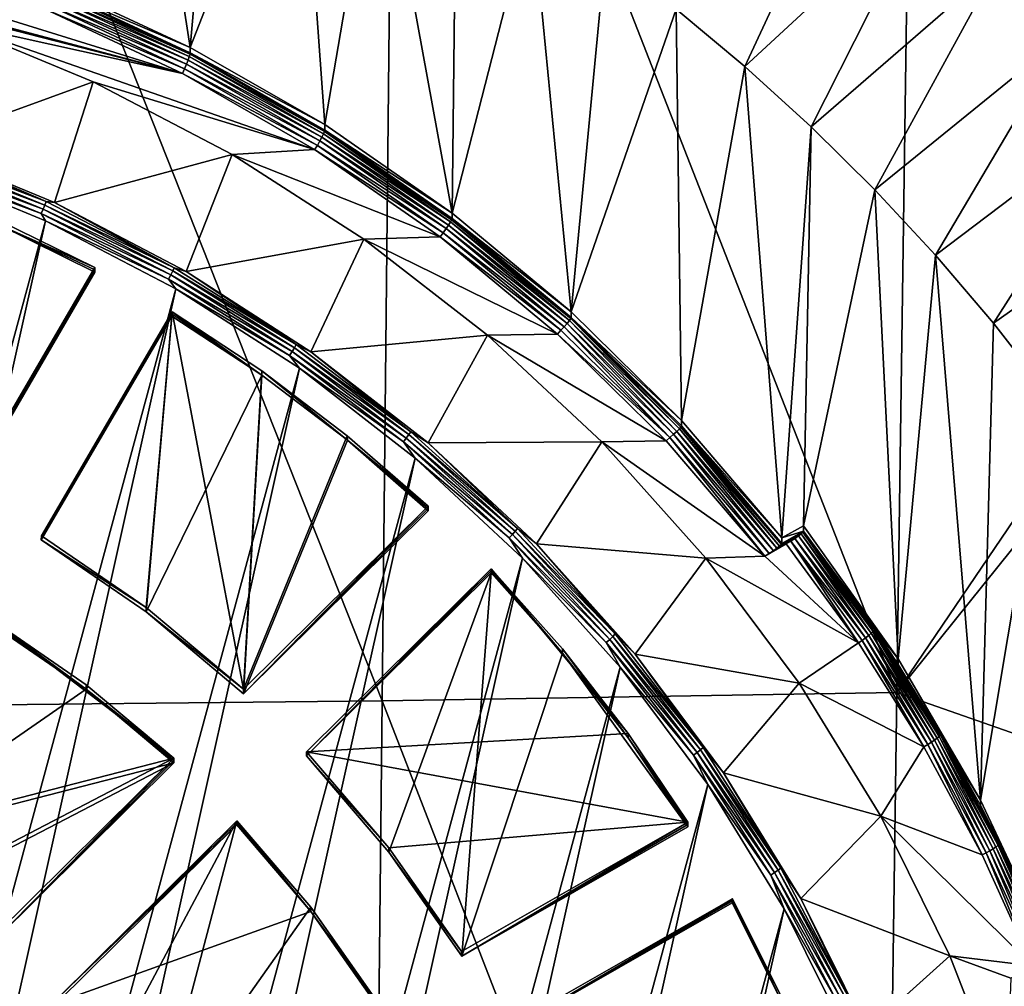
# Model space of a CAD drawing. Header units: metres. Extents: x -22 to 72, y -237 to 23.
# Tile 92 of 256: x 3.42 to 8.42, y -216.66 to -211.75. Entities that reach past the tile are written whole.
import ezdxf

# ---------------------------------------------------------------- set-up
doc = ezdxf.new("R2010")
doc.units = ezdxf.units.M
doc.layers.add('solid_509588_MEDIA_SW0001', color=7, linetype='CONTINUOUS')

msp = doc.modelspace()

# ---------------------------------------------------------------- linework, layer by layer
at = {"layer": 'solid_509588_MEDIA_SW0001'}
for points in [[(7.873083, -215.169647, 291.135925), (7.965763, -208.627457, 291.12674), (5.329314, -208.660217, 291.300934)], [(10.522875, -211.260559, 290.888855), (7.965763, -208.627457, 291.12674), (7.873083, -215.169647, 291.135925)], [(5.260541, -215.213409, 291.306427), (2.671906, -208.680222, 291.406006), (2.638489, -215.240234, 291.407562)], [(5.260541, -215.213409, 291.306427), (5.329314, -208.660217, 291.300934), (2.671906, -208.680222, 291.406006)], [(7.873083, -215.169647, 291.135925), (5.329314, -208.660217, 291.300934), (5.260541, -215.213409, 291.306427)], [(4.28694, -211.894318, 260.785614), (3.572993, -211.56102, 260.73877), (4.008361, -210.10556, 260.53421)], [(4.28694, -211.894318, 260.785614), (4.008361, -210.10556, 260.53421), (4.427948, -210.282852, 260.559143)], [(4.28694, -211.894318, 260.785614), (4.427948, -210.282852, 260.559143), (4.839731, -210.477707, 260.586517)], [(4.96956, -212.28685, 260.84079), (4.28694, -211.894318, 260.785614), (4.839731, -210.477707, 260.586517)], [(4.96956, -212.28685, 260.84079), (4.839731, -210.477707, 260.586517), (5.24261, -210.689606, 260.616302)], [(8.786856, -211.910324, 275.177917), (8.233669, -211.194321, 275.077271), (8.632844, -210.476318, 274.976379)], [(5.61582, -212.735764, 260.90387), (4.96956, -212.28685, 260.84079), (5.24261, -210.689606, 260.616302)], [(5.61582, -212.735764, 260.90387), (5.24261, -210.689606, 260.616302), (5.636406, -210.918427, 260.648468)], [(8.384571, -211.476944, 261.417847), (8.780881, -210.795578, 269.214722), (8.731169, -211.830185, 261.467468)], [(7.102216, -211.991989, 260.799347), (6.753303, -211.700684, 260.758392), (7.648148, -210.814743, 261.324768)], [(7.102216, -211.991989, 260.799347), (7.648148, -210.814743, 261.324768), (8.023272, -211.138184, 261.370239)], [(5.61582, -212.735764, 260.90387), (5.636406, -210.918427, 260.648468), (6.019721, -211.163422, 260.682892)], [(4.246985, -212.027145, 260.501343), (0.360214, -210.995819, 260.356384), (1.132052, -211.058578, 260.365204)], [(4.246985, -212.027145, 260.501343), (2.299508, -211.526611, 260.431), (0.360214, -210.995819, 260.356384)], [(3.546867, -211.699326, 260.455261), (4.246985, -212.027145, 260.501343), (1.132052, -211.058578, 260.365204)], [(7.438331, -212.297729, 260.842316), (7.102216, -211.991989, 260.799347), (8.023272, -211.138184, 261.370239)], [(7.438331, -212.297729, 260.842316), (8.023272, -211.138184, 261.370239), (8.384571, -211.476944, 261.417847)], [(6.22096, -213.237747, 260.974426), (5.61582, -212.735764, 260.90387), (6.019721, -211.163422, 260.682892)], [(6.22096, -213.237747, 260.974426), (6.019721, -211.163422, 260.682892), (6.392368, -211.424408, 260.719574)], [(8.233669, -211.368301, 273.839447), (8.233669, -211.194321, 275.077271), (8.786856, -211.910324, 275.177917)], [(10.51347, -211.884277, 290.889832), (10.522875, -211.260559, 290.888855), (7.873083, -215.169647, 291.135925)], [(8.233669, -211.368301, 273.839447), (8.786856, -211.910324, 275.177917), (8.786838, -212.084259, 273.940063)], [(8.233669, -211.368301, 273.839447), (8.786838, -212.084259, 273.940063), (9.024951, -211.564285, 273.866974)], [(6.22096, -213.237747, 260.974426), (6.392368, -211.424408, 260.719574), (6.753303, -211.700684, 260.758392)], [(7.761076, -212.61731, 260.887238), (7.438331, -212.297729, 260.842316), (8.384571, -211.476944, 261.417847)], [(7.761076, -212.61731, 260.887238), (8.384571, -211.476944, 261.417847), (8.731169, -211.830185, 261.467468)], [(4.246985, -212.027145, 260.501343), (3.059473, -211.764923, 260.464478), (2.299508, -211.526611, 260.431)], [(4.285683, -211.928909, 260.562378), (3.56949, -211.608765, 260.493011), (3.572103, -211.595749, 260.515564)], [(4.286991, -211.922165, 260.587555), (3.572103, -211.595749, 260.515564), (3.572993, -211.588867, 260.54071)], [(4.286991, -211.922165, 260.587555), (4.285683, -211.928909, 260.562378), (3.572103, -211.595749, 260.515564)], [(3.572993, -211.588867, 260.54071), (3.572993, -211.56102, 260.73877), (4.28694, -211.894318, 260.785614)], [(4.286991, -211.922165, 260.587555), (3.572993, -211.588867, 260.54071), (4.28694, -211.894318, 260.785614)], [(4.267766, -211.98024, 260.50824), (3.553604, -211.673965, 260.455109), (3.559913, -211.649261, 260.4617)], [(4.275732, -211.958969, 260.521301), (3.559913, -211.649261, 260.4617), (3.565332, -211.627014, 260.47464)], [(4.275732, -211.958969, 260.521301), (4.267766, -211.98024, 260.50824), (3.559913, -211.649261, 260.4617)], [(4.281843, -211.941452, 260.539764), (3.565332, -211.627014, 260.47464), (3.56949, -211.608765, 260.493011)], [(4.281843, -211.941452, 260.539764), (4.275732, -211.958969, 260.521301), (3.565332, -211.627014, 260.47464)], [(4.285683, -211.928909, 260.562378), (4.281843, -211.941452, 260.539764), (3.56949, -211.608765, 260.493011)], [(4.258492, -212.003815, 260.501465), (3.546867, -211.699326, 260.455261), (3.553604, -211.673965, 260.455109)], [(4.258492, -212.003815, 260.501465), (4.246985, -212.027145, 260.501343), (3.546867, -211.699326, 260.455261)], [(4.267766, -211.98024, 260.50824), (4.258492, -212.003815, 260.501465), (3.553604, -211.673965, 260.455109)], [(6.780526, -213.789093, 261.05191), (6.22096, -213.237747, 260.974426), (6.753303, -211.700684, 260.758392)], [(6.780526, -213.789093, 261.05191), (6.753303, -211.700684, 260.758392), (7.102216, -211.991989, 260.799347)], [(3.059473, -211.764923, 260.464478), (3.794835, -212.069748, 260.507324), (2.900346, -212.393799, 259.108063)], [(4.918344, -212.413727, 260.555664), (3.794835, -212.069748, 260.507324), (3.059473, -211.764923, 260.464478)], [(4.246985, -212.027145, 260.501343), (4.918344, -212.413727, 260.555664), (3.059473, -211.764923, 260.464478)], [(8.06971, -212.950073, 260.93399), (7.761076, -212.61731, 260.887238), (8.731169, -211.830185, 261.467468)], [(8.06971, -212.950073, 260.93399), (8.731169, -211.830185, 261.467468), (9.062537, -212.197327, 261.519073)], [(4.286991, -211.922165, 260.587555), (4.28694, -211.894318, 260.785614), (4.96956, -212.28685, 260.84079)], [(10.450228, -216.071869, 290.896393), (10.51347, -211.884277, 290.889832), (7.873083, -215.169647, 291.135925)], [(4.281843, -211.941452, 260.539764), (4.962892, -212.333176, 260.594818), (4.275732, -211.958969, 260.521301)], [(4.285683, -211.928909, 260.562378), (4.967896, -212.321228, 260.617523), (4.281843, -211.941452, 260.539764)], [(4.967896, -212.321228, 260.617523), (4.962892, -212.333176, 260.594818), (4.281843, -211.941452, 260.539764)], [(4.286991, -211.922165, 260.587555), (4.9696, -212.314713, 260.642731), (4.285683, -211.928909, 260.562378)], [(4.9696, -212.314713, 260.642731), (4.967896, -212.321228, 260.617523), (4.285683, -211.928909, 260.562378)], [(4.286991, -211.922165, 260.587555), (4.96956, -212.28685, 260.84079), (4.9696, -212.314713, 260.642731)], [(4.258492, -212.003815, 260.501465), (4.932468, -212.391876, 260.556), (4.246985, -212.027145, 260.501343)], [(4.267766, -211.98024, 260.50824), (4.944552, -212.369751, 260.562958), (4.258492, -212.003815, 260.501465)], [(4.944552, -212.369751, 260.562958), (4.932468, -212.391876, 260.556), (4.258492, -212.003815, 260.501465)], [(4.275732, -211.958969, 260.521301), (4.954929, -212.349731, 260.576202), (4.267766, -211.98024, 260.50824)], [(4.954929, -212.349731, 260.576202), (4.944552, -212.369751, 260.562958), (4.267766, -211.98024, 260.50824)], [(4.962892, -212.333176, 260.594818), (4.954929, -212.349731, 260.576202), (4.275732, -211.958969, 260.521301)], [(7.290402, -214.385742, 261.135773), (6.780526, -213.789093, 261.05191), (7.102216, -211.991989, 260.799347)], [(7.290402, -214.385742, 261.135773), (7.102216, -211.991989, 260.799347), (7.438331, -212.297729, 260.842316)], [(4.932468, -212.391876, 260.556), (4.918344, -212.413727, 260.555664), (4.246985, -212.027145, 260.501343)], [(3.794835, -212.069748, 260.507324), (3.59747, -212.682785, 259.148682), (2.900346, -212.393799, 259.108063)], [(3.794835, -212.069748, 260.507324), (4.499666, -212.438629, 260.559174), (3.59747, -212.682785, 259.148682)], [(4.918344, -212.413727, 260.555664), (4.499666, -212.438629, 260.559174), (3.794835, -212.069748, 260.507324)], [(8.363773, -213.295441, 260.982513), (8.06971, -212.950073, 260.93399), (9.062537, -212.197327, 261.519073)], [(8.363773, -213.295441, 260.982513), (9.062537, -212.197327, 261.519073), (9.378264, -212.577942, 261.572571)], [(4.9696, -212.314713, 260.642731), (4.96956, -212.28685, 260.84079), (5.61582, -212.735764, 260.90387)], [(7.39965, -214.323273, 261.126984), (7.290402, -214.385742, 261.135773), (7.438331, -212.297729, 260.842316)], [(7.39965, -214.323273, 261.126984), (7.438331, -212.297729, 260.842316), (7.761076, -212.61731, 260.887238)], [(4.954929, -212.349731, 260.576202), (5.597971, -212.796478, 260.639008), (4.944552, -212.369751, 260.562958)], [(4.962892, -212.333176, 260.594818), (5.60766, -212.781082, 260.657745), (4.954929, -212.349731, 260.576202)], [(5.60766, -212.781082, 260.657745), (5.597971, -212.796478, 260.639008), (4.954929, -212.349731, 260.576202)], [(4.967896, -212.321228, 260.617523), (5.61375, -212.769867, 260.680573), (4.962892, -212.333176, 260.594818)], [(5.61375, -212.769867, 260.680573), (5.60766, -212.781082, 260.657745), (4.962892, -212.333176, 260.594818)], [(4.9696, -212.314713, 260.642731), (5.615824, -212.763596, 260.705811), (4.967896, -212.321228, 260.617523)], [(5.615824, -212.763596, 260.705811), (5.61375, -212.769867, 260.680573), (4.967896, -212.321228, 260.617523)], [(4.9696, -212.314713, 260.642731), (5.61582, -212.735764, 260.90387), (5.615824, -212.763596, 260.705811)], [(2.876979, -212.39975, 259.085938), (3.554948, -212.677841, 259.125031), (2.871508, -212.417328, 259.068848)], [(2.900346, -212.393799, 259.108063), (3.554948, -212.677841, 259.125031), (2.876979, -212.39975, 259.085938)], [(2.900346, -212.393799, 259.108063), (3.59747, -212.682785, 259.148682), (3.554948, -212.677841, 259.125031)], [(4.932468, -212.391876, 260.556), (5.570642, -212.835342, 260.618317), (4.918344, -212.413727, 260.555664)], [(4.944552, -212.369751, 260.562958), (5.585345, -212.814987, 260.625549), (4.932468, -212.391876, 260.556)], [(5.585345, -212.814987, 260.625549), (5.570642, -212.835342, 260.618317), (4.932468, -212.391876, 260.556)], [(5.597971, -212.796478, 260.639008), (5.585345, -212.814987, 260.625549), (4.944552, -212.369751, 260.562958)], [(2.864558, -212.438293, 259.056885), (3.5396, -212.715179, 259.095795), (2.856568, -212.461319, 259.050781)], [(2.871508, -212.417328, 259.068848), (3.548188, -212.694885, 259.107849), (2.864558, -212.438293, 259.056885)], [(3.548188, -212.694885, 259.107849), (3.5396, -212.715179, 259.095795), (2.864558, -212.438293, 259.056885)], [(3.554948, -212.677841, 259.125031), (3.548188, -212.694885, 259.107849), (2.871508, -212.417328, 259.068848)], [(4.499666, -212.438629, 260.559174), (4.265628, -213.032471, 259.197815), (3.59747, -212.682785, 259.148682)], [(4.499666, -212.438629, 260.559174), (5.168283, -212.868607, 260.619598), (4.265628, -213.032471, 259.197815)], [(4.918344, -212.413727, 260.555664), (5.554942, -212.856079, 260.617828), (4.499666, -212.438629, 260.559174)], [(5.554942, -212.856079, 260.617828), (5.168283, -212.868607, 260.619598), (4.499666, -212.438629, 260.559174)], [(5.570642, -212.835342, 260.618317), (5.554942, -212.856079, 260.617828), (4.918344, -212.413727, 260.555664)], [(-0.68952, -228.451584, 261.294891), (2.863581, -212.490463, 259.051697), (3.552213, -212.775482, 259.091766)], [(2.856568, -212.461319, 259.050781), (3.529727, -212.737427, 259.089569), (2.863581, -212.490463, 259.051697)], [(3.5396, -212.715179, 259.095795), (3.529727, -212.737427, 259.089569), (2.856568, -212.461319, 259.050781)], [(3.529727, -212.737427, 259.089569), (3.552213, -212.775482, 259.091766), (2.863581, -212.490463, 259.051697)], [(8.643001, -213.653183, 261.032806), (8.363773, -213.295441, 260.982513), (9.378264, -212.577942, 261.572571)], [(7.880339, -215.000031, 261.222076), (7.39965, -214.323273, 261.126984), (7.761076, -212.61731, 260.887238)], [(7.880339, -215.000031, 261.222076), (7.761076, -212.61731, 260.887238), (8.06971, -212.950073, 260.93399)], [(3.548188, -212.694885, 259.107849), (4.197864, -213.0298, 259.154938), (3.5396, -212.715179, 259.095795)], [(3.554948, -212.677841, 259.125031), (4.205861, -213.013382, 259.17218), (3.548188, -212.694885, 259.107849)], [(4.205861, -213.013382, 259.17218), (4.197864, -213.0298, 259.154938), (3.548188, -212.694885, 259.107849)], [(3.59747, -212.682785, 259.148682), (4.205861, -213.013382, 259.17218), (3.554948, -212.677841, 259.125031)], [(3.59747, -212.682785, 259.148682), (4.265628, -213.032471, 259.197815), (4.205861, -213.013382, 259.17218)], [(3.5396, -212.715179, 259.095795), (4.187704, -213.049286, 259.142731), (3.529727, -212.737427, 259.089569)], [(3.529727, -212.737427, 259.089569), (4.176023, -213.070602, 259.136414), (3.552213, -212.775482, 259.091766)], [(4.187704, -213.049286, 259.142731), (4.176023, -213.070602, 259.136414), (3.529727, -212.737427, 259.089569)], [(4.197864, -213.0298, 259.154938), (4.187704, -213.049286, 259.142731), (3.5396, -212.715179, 259.095795)], [(5.615824, -212.763596, 260.705811), (5.61582, -212.735764, 260.90387), (6.22096, -213.237747, 260.974426)], [(-0.68952, -228.451584, 261.294891), (3.552213, -212.775482, 259.091766), (0.057793, -228.479706, 261.298859)], [(0.057793, -228.479706, 261.298859), (3.552213, -212.775482, 259.091766), (4.213609, -213.121155, 259.14035)], [(3.312224, -212.771973, 260.908966), (3.801812, -213.012817, 260.94281), (3.138992, -214.149673, 261.10257)], [(3.312659, -212.794357, 260.751099), (3.140592, -214.172714, 260.944824), (3.803406, -213.035858, 260.785034)], [(3.312659, -212.794357, 260.751099), (3.801812, -213.012817, 260.94281), (3.312224, -212.771973, 260.908966)], [(3.312659, -212.794357, 260.751099), (3.803406, -213.035858, 260.785034), (3.802609, -213.024338, 260.863922)], [(3.312659, -212.794357, 260.751099), (3.802609, -213.024338, 260.863922), (3.801812, -213.012817, 260.94281)], [(4.176023, -213.070602, 259.136414), (4.213609, -213.121155, 259.14035), (3.552213, -212.775482, 259.091766)], [(5.597971, -212.796478, 260.639008), (6.200166, -213.295944, 260.709198), (5.585345, -212.814987, 260.625549)], [(5.60766, -212.781082, 260.657745), (6.211434, -213.281906, 260.728149), (5.597971, -212.796478, 260.639008)], [(6.211434, -213.281906, 260.728149), (6.200166, -213.295944, 260.709198), (5.597971, -212.796478, 260.639008)], [(5.61375, -212.769867, 260.680573), (6.218517, -213.27153, 260.751068), (5.60766, -212.781082, 260.657745)], [(6.218517, -213.27153, 260.751068), (6.211434, -213.281906, 260.728149), (5.60766, -212.781082, 260.657745)], [(5.615824, -212.763596, 260.705811), (6.220931, -213.265549, 260.776367), (5.61375, -212.769867, 260.680573)], [(6.220931, -213.265549, 260.776367), (6.218517, -213.27153, 260.751068), (5.61375, -212.769867, 260.680573)], [(5.615824, -212.763596, 260.705811), (6.22096, -213.237747, 260.974426), (6.220931, -213.265549, 260.776367)], [(5.554942, -212.856079, 260.617828), (6.15119, -213.35051, 260.687317), (5.168283, -212.868607, 260.619598)], [(5.570642, -212.835342, 260.618317), (6.168381, -213.330994, 260.687988), (5.554942, -212.856079, 260.617828)], [(6.168381, -213.330994, 260.687988), (6.15119, -213.35051, 260.687317), (5.554942, -212.856079, 260.617828)], [(5.585345, -212.814987, 260.625549), (6.185481, -213.312683, 260.695496), (5.570642, -212.835342, 260.618317)], [(6.185481, -213.312683, 260.695496), (6.168381, -213.330994, 260.687988), (5.570642, -212.835342, 260.618317)], [(6.200166, -213.295944, 260.709198), (6.185481, -213.312683, 260.695496), (5.585345, -212.814987, 260.625549)], [(5.168283, -212.868607, 260.619598), (4.899443, -213.440079, 259.255096), (4.265628, -213.032471, 259.197815)], [(5.168283, -212.868607, 260.619598), (5.795294, -213.356201, 260.68811), (4.899443, -213.440079, 259.255096)], [(6.15119, -213.35051, 260.687317), (5.795294, -213.356201, 260.68811), (5.168283, -212.868607, 260.619598)], [(8.298153, -215.71666, 261.322815), (7.880339, -215.000031, 261.222076), (8.06971, -212.950073, 260.93399)], [(8.298153, -215.71666, 261.322815), (8.06971, -212.950073, 260.93399), (8.363773, -213.295441, 260.982513)], [(3.801812, -213.012817, 260.94281), (3.140592, -214.172714, 260.944824), (3.138992, -214.149673, 261.10257)], [(3.801812, -213.012817, 260.94281), (3.802609, -213.024338, 260.863922), (3.140592, -214.172714, 260.944824)], [(3.802609, -213.024338, 260.863922), (3.803406, -213.035858, 260.785034), (3.140592, -214.172714, 260.944824)], [(4.187704, -213.049286, 259.142731), (4.803936, -213.438034, 259.197388), (4.176023, -213.070602, 259.136414)], [(4.197864, -213.0298, 259.154938), (4.815591, -213.419495, 259.209686), (4.187704, -213.049286, 259.142731)], [(4.815591, -213.419495, 259.209686), (4.803936, -213.438034, 259.197388), (4.187704, -213.049286, 259.142731)], [(4.205861, -213.013382, 259.17218), (4.824766, -213.403824, 259.227051), (4.197864, -213.0298, 259.154938)], [(4.824766, -213.403824, 259.227051), (4.815591, -213.419495, 259.209686), (4.197864, -213.0298, 259.154938)], [(4.265628, -213.032471, 259.197815), (4.824766, -213.403824, 259.227051), (4.205861, -213.013382, 259.17218)], [(4.265628, -213.032471, 259.197815), (4.899443, -213.440079, 259.255096), (4.824766, -213.403824, 259.227051)], [(4.176023, -213.070602, 259.136414), (4.790537, -213.458282, 259.190887), (4.213609, -213.121155, 259.14035)], [(4.803936, -213.438034, 259.197388), (4.790537, -213.458282, 259.190887), (4.176023, -213.070602, 259.136414)], [(0.057793, -228.479706, 261.298859), (4.213609, -213.121155, 259.14035), (0.804435, -228.441345, 261.293457)], [(0.804435, -228.441345, 261.293457), (4.213609, -213.121155, 259.14035), (4.840845, -213.524063, 259.19696)], [(4.790537, -213.458282, 259.190887), (4.840845, -213.524063, 259.19696), (4.213609, -213.121155, 259.14035)], [(4.194196, -213.248215, 260.895386), (4.194967, -213.237595, 260.974396), (3.530609, -214.395691, 260.976166)], [(3.532148, -214.374451, 261.134186), (3.530609, -214.395691, 260.976166), (4.194967, -213.237595, 260.974396)], [(3.530609, -214.395691, 260.976166), (4.193424, -213.258835, 260.816376), (4.194196, -213.248215, 260.895386)], [(4.063481, -214.73912, 261.185425), (3.532148, -214.374451, 261.134186), (4.194967, -213.237595, 260.974396)], [(4.063481, -214.73912, 261.185425), (4.194967, -213.237595, 260.974396), (4.556703, -215.152969, 261.243591)], [(4.649836, -213.558838, 260.858551), (4.194196, -213.248215, 260.895386), (4.193424, -213.258835, 260.816376)], [(4.649836, -213.558838, 260.858551), (4.194967, -213.237595, 260.974396), (4.194196, -213.248215, 260.895386)], [(4.650331, -213.537003, 261.016479), (4.556703, -215.152969, 261.243591), (4.194967, -213.237595, 260.974396)], [(4.649836, -213.558838, 260.858551), (4.650331, -213.537003, 261.016479), (4.194967, -213.237595, 260.974396)], [(6.220931, -213.265549, 260.776367), (6.22096, -213.237747, 260.974426), (6.780526, -213.789093, 261.05191)], [(4.063481, -214.761307, 261.027527), (4.193424, -213.258835, 260.816376), (3.530609, -214.395691, 260.976166)], [(4.649836, -213.558838, 260.858551), (4.193424, -213.258835, 260.816376), (4.063481, -214.761307, 261.027527)], [(6.200166, -213.295944, 260.709198), (6.740591, -213.859238, 260.772308), (6.185481, -213.312683, 260.695496)], [(6.211434, -213.281906, 260.728149), (6.757119, -213.844467, 260.786285), (6.200166, -213.295944, 260.709198)], [(6.200166, -213.295944, 260.709198), (6.757119, -213.844467, 260.786285), (6.740591, -213.859238, 260.772308)], [(6.218517, -213.27153, 260.751068), (6.769801, -213.831955, 260.80545), (6.211434, -213.281906, 260.728149)], [(6.211434, -213.281906, 260.728149), (6.769801, -213.831955, 260.80545), (6.757119, -213.844467, 260.786285)], [(6.220931, -213.265549, 260.776367), (6.777773, -213.82254, 260.828491), (6.218517, -213.27153, 260.751068)], [(6.218517, -213.27153, 260.751068), (6.777773, -213.82254, 260.828491), (6.769801, -213.831955, 260.80545)], [(6.220931, -213.265549, 260.776367), (6.780526, -213.789093, 261.05191), (6.780489, -213.816879, 260.853851)], [(6.220931, -213.265549, 260.776367), (6.780489, -213.816879, 260.853851), (6.777773, -213.82254, 260.828491)], [(8.298153, -215.71666, 261.322815), (8.363773, -213.295441, 260.982513), (8.643001, -213.653183, 261.032806)], [(5.795294, -213.356201, 260.68811), (5.493809, -213.902298, 259.320068), (4.899443, -213.440079, 259.255096)], [(5.795294, -213.356201, 260.68811), (6.375647, -213.897507, 260.764191), (5.493809, -213.902298, 259.320068)], [(6.15119, -213.35051, 260.687317), (6.702024, -213.892624, 260.763519), (5.795294, -213.356201, 260.68811)], [(6.702024, -213.892624, 260.763519), (6.375647, -213.897507, 260.764191), (5.795294, -213.356201, 260.68811)], [(6.168381, -213.330994, 260.687988), (6.721346, -213.875244, 260.764465), (6.15119, -213.35051, 260.687317)], [(6.721346, -213.875244, 260.764465), (6.702024, -213.892624, 260.763519), (6.15119, -213.35051, 260.687317)], [(6.185481, -213.312683, 260.695496), (6.721346, -213.875244, 260.764465), (6.168381, -213.330994, 260.687988)], [(6.185481, -213.312683, 260.695496), (6.740591, -213.859238, 260.772308), (6.721346, -213.875244, 260.764465)], [(4.824766, -213.403824, 259.227051), (5.406951, -213.846207, 259.289246), (4.815591, -213.419495, 259.209686)], [(4.899443, -213.440079, 259.255096), (5.406951, -213.846207, 259.289246), (4.824766, -213.403824, 259.227051)], [(4.803936, -213.438034, 259.197388), (5.383608, -213.87851, 259.259277), (4.790537, -213.458282, 259.190887)], [(4.815591, -213.419495, 259.209686), (5.39667, -213.861038, 259.271759), (4.803936, -213.438034, 259.197388)], [(5.39667, -213.861038, 259.271759), (5.383608, -213.87851, 259.259277), (4.803936, -213.438034, 259.197388)], [(5.406951, -213.846207, 259.289246), (5.39667, -213.861038, 259.271759), (4.815591, -213.419495, 259.209686)], [(4.899443, -213.440079, 259.255096), (5.493809, -213.902298, 259.320068), (5.406951, -213.846207, 259.289246)], [(4.790537, -213.458282, 259.190887), (5.368592, -213.897522, 259.252625), (4.840845, -213.524063, 259.19696)], [(5.383608, -213.87851, 259.259277), (5.368592, -213.897522, 259.252625), (4.790537, -213.458282, 259.190887)], [(0.804435, -228.441345, 261.293457), (4.840845, -213.524063, 259.19696), (1.544162, -228.336884, 261.278778)], [(1.544162, -228.336884, 261.278778), (4.840845, -213.524063, 259.19696), (5.428728, -213.980804, 259.261169)], [(5.084095, -213.866592, 261.062805), (4.556703, -215.152969, 261.243591), (4.650331, -213.537003, 261.016479)], [(4.649836, -213.558838, 260.858551), (5.084523, -213.88913, 260.904968), (4.650331, -213.537003, 261.016479)], [(5.084523, -213.88913, 260.904968), (5.084095, -213.866592, 261.062805), (4.650331, -213.537003, 261.016479)], [(5.368592, -213.897522, 259.252625), (5.428728, -213.980804, 259.261169), (4.840845, -213.524063, 259.19696)], [(4.649836, -213.558838, 260.858551), (4.063481, -214.761307, 261.027527), (4.558027, -215.176392, 261.085876)], [(4.649836, -213.558838, 260.858551), (4.558027, -215.176392, 261.085876), (5.084523, -213.88913, 260.904968)], [(8.298153, -215.71666, 261.322815), (8.643001, -213.653183, 261.032806), (8.64965, -216.46727, 261.428284)], [(6.780489, -213.816879, 260.853851), (6.780526, -213.789093, 261.05191), (7.290402, -214.385742, 261.135773)], [(5.406951, -213.846207, 259.289246), (5.947986, -214.337158, 259.358215), (5.39667, -213.861038, 259.271759)], [(5.493809, -213.902298, 259.320068), (5.947986, -214.337158, 259.358215), (5.406951, -213.846207, 259.289246)], [(6.757119, -213.844467, 260.786285), (7.246639, -214.450653, 260.855438), (6.740591, -213.859238, 260.772308)], [(6.769801, -213.831955, 260.80545), (7.26477, -214.438065, 260.86972), (6.757119, -213.844467, 260.786285)], [(6.757119, -213.844467, 260.786285), (7.26477, -214.438065, 260.86972), (7.246639, -214.450653, 260.855438)], [(6.777773, -213.82254, 260.828491), (7.278682, -214.427231, 260.889099), (6.769801, -213.831955, 260.80545)], [(6.769801, -213.831955, 260.80545), (7.278682, -214.427231, 260.889099), (7.26477, -214.438065, 260.86972)], [(6.780489, -213.816879, 260.853851), (7.287424, -214.418869, 260.912323), (6.777773, -213.82254, 260.828491)], [(6.777773, -213.82254, 260.828491), (7.287424, -214.418869, 260.912323), (7.278682, -214.427231, 260.889099)], [(6.780489, -213.816879, 260.853851), (7.290402, -214.385742, 261.135773), (7.290402, -214.413574, 260.937714)], [(6.780489, -213.816879, 260.853851), (7.290402, -214.413574, 260.937714), (7.287424, -214.418869, 260.912323)], [(5.084095, -213.866592, 261.062805), (5.494071, -214.224731, 261.113129), (4.556703, -215.152969, 261.243591)], [(5.084523, -213.88913, 260.904968), (4.558027, -215.176392, 261.085876), (5.495389, -214.248154, 260.955414)], [(5.084523, -213.88913, 260.904968), (5.494071, -214.224731, 261.113129), (5.084095, -213.866592, 261.062805)], [(5.084523, -213.88913, 260.904968), (5.495389, -214.248154, 260.955414), (5.49473, -214.236435, 261.034271)], [(5.084523, -213.88913, 260.904968), (5.49473, -214.236435, 261.034271), (5.494071, -214.224731, 261.113129)], [(5.383608, -213.87851, 259.259277), (5.922308, -214.36734, 259.327972), (5.368592, -213.897522, 259.252625)], [(5.368592, -213.897522, 259.252625), (5.905789, -214.384979, 259.321136), (5.428728, -213.980804, 259.261169)], [(5.922308, -214.36734, 259.327972), (5.905789, -214.384979, 259.321136), (5.368592, -213.897522, 259.252625)], [(5.39667, -213.861038, 259.271759), (5.936676, -214.351044, 259.340607), (5.383608, -213.87851, 259.259277)], [(5.936676, -214.351044, 259.340607), (5.922308, -214.36734, 259.327972), (5.383608, -213.87851, 259.259277)], [(5.947986, -214.337158, 259.358215), (5.936676, -214.351044, 259.340607), (5.39667, -213.861038, 259.271759)], [(6.375647, -213.897507, 260.764191), (6.043943, -214.415421, 259.392181), (5.493809, -213.902298, 259.320068)], [(5.493809, -213.902298, 259.320068), (6.043943, -214.415421, 259.392181), (5.947986, -214.337158, 259.358215)], [(6.375647, -213.897507, 260.764191), (6.904661, -214.488144, 260.847198), (6.043943, -214.415421, 259.392181)], [(6.702024, -213.892624, 260.763519), (7.202985, -214.477463, 260.845703), (6.375647, -213.897507, 260.764191)], [(7.202985, -214.477463, 260.845703), (6.904661, -214.488144, 260.847198), (6.375647, -213.897507, 260.764191)], [(6.721346, -213.875244, 260.764465), (7.202985, -214.477463, 260.845703), (6.702024, -213.892624, 260.763519)], [(6.740591, -213.859238, 260.772308), (7.225526, -214.464111, 260.847229), (6.721346, -213.875244, 260.764465)], [(6.721346, -213.875244, 260.764465), (7.225526, -214.464111, 260.847229), (7.202985, -214.477463, 260.845703)], [(6.740591, -213.859238, 260.772308), (7.246639, -214.450653, 260.855438), (7.225526, -214.464111, 260.847229)], [(1.544162, -228.336884, 261.278778), (5.428728, -213.980804, 259.261169), (2.271726, -228.167114, 261.254913)], [(2.271726, -228.167114, 261.254913), (5.428728, -213.980804, 259.261169), (5.973097, -214.488083, 259.332458)], [(5.905789, -214.384979, 259.321136), (5.973097, -214.488083, 259.332458), (5.428728, -213.980804, 259.261169)], [(5.494071, -214.224731, 261.113129), (4.558027, -215.176392, 261.085876), (4.556703, -215.152969, 261.243591)], [(5.494071, -214.224731, 261.113129), (5.49473, -214.236435, 261.034271), (4.558027, -215.176392, 261.085876)], [(5.49473, -214.236435, 261.034271), (5.495389, -214.248154, 260.955414), (4.558027, -215.176392, 261.085876)], [(5.936676, -214.351044, 259.340607), (6.4315, -214.885803, 259.415771), (5.922308, -214.36734, 259.327972)], [(5.947986, -214.337158, 259.358215), (6.443753, -214.872925, 259.433533), (5.936676, -214.351044, 259.340607)], [(6.443753, -214.872925, 259.433533), (6.4315, -214.885803, 259.415771), (5.936676, -214.351044, 259.340607)], [(6.043943, -214.415421, 259.392181), (6.443753, -214.872925, 259.433533), (5.947986, -214.337158, 259.358215)], [(7.39965, -214.323273, 261.126984), (7.39965, -214.351105, 260.928925), (7.290402, -214.385742, 261.135773)], [(7.290402, -214.413574, 260.937714), (7.39965, -214.351105, 260.928925), (7.396697, -214.356384, 260.903625)], [(7.290402, -214.413574, 260.937714), (7.290402, -214.385742, 261.135773), (7.39965, -214.351105, 260.928925)], [(7.396697, -214.356384, 260.903625), (7.39965, -214.351105, 260.928925), (7.760061, -214.853622, 260.977081)], [(7.880339, -215.000031, 261.222076), (7.39965, -214.351105, 260.928925), (7.39965, -214.323273, 261.126984)], [(7.39965, -214.351105, 260.928925), (7.762142, -214.849136, 260.998932), (7.760061, -214.853622, 260.977081)], [(7.880339, -215.000031, 261.222076), (7.762142, -214.849136, 260.998932), (7.39965, -214.351105, 260.928925)], [(4.063481, -214.73912, 261.185425), (3.530609, -214.395691, 260.976166), (3.532148, -214.374451, 261.134186)], [(4.063481, -214.73912, 261.185425), (4.063481, -214.761307, 261.027527), (3.530609, -214.395691, 260.976166)], [(5.922308, -214.36734, 259.327972), (6.415935, -214.900787, 259.402954), (5.905789, -214.384979, 259.321136)], [(5.905789, -214.384979, 259.321136), (6.398039, -214.916946, 259.395874), (5.973097, -214.488083, 259.332458)], [(6.415935, -214.900787, 259.402954), (6.398039, -214.916946, 259.395874), (5.905789, -214.384979, 259.321136)], [(6.4315, -214.885803, 259.415771), (6.415935, -214.900787, 259.402954), (5.922308, -214.36734, 259.327972)], [(7.225526, -214.464111, 260.847229), (7.335002, -214.401505, 260.838501), (7.312254, -214.414993, 260.836914)], [(7.246639, -214.450653, 260.855438), (7.335002, -214.401505, 260.838501), (7.225526, -214.464111, 260.847229)], [(7.246639, -214.450653, 260.855438), (7.356106, -214.388046, 260.846771), (7.335002, -214.401505, 260.838501)], [(7.26477, -214.438065, 260.86972), (7.356106, -214.388046, 260.846771), (7.246639, -214.450653, 260.855438)], [(7.26477, -214.438065, 260.86972), (7.37421, -214.375473, 260.861115), (7.356106, -214.388046, 260.846771)], [(7.278682, -214.427231, 260.889099), (7.37421, -214.375473, 260.861115), (7.26477, -214.438065, 260.86972)], [(7.278682, -214.427231, 260.889099), (7.388045, -214.36467, 260.880554), (7.37421, -214.375473, 260.861115)], [(7.287424, -214.418869, 260.912323), (7.388045, -214.36467, 260.880554), (7.278682, -214.427231, 260.889099)], [(7.287424, -214.418869, 260.912323), (7.396697, -214.356384, 260.903625), (7.388045, -214.36467, 260.880554)], [(7.290402, -214.413574, 260.937714), (7.396697, -214.356384, 260.903625), (7.287424, -214.418869, 260.912323)], [(7.335002, -214.401505, 260.838501), (7.679123, -214.918259, 260.907654), (7.312254, -214.414993, 260.836914)], [(7.335002, -214.401505, 260.838501), (7.356106, -214.388046, 260.846771), (7.715145, -214.892929, 260.914093)], [(7.335002, -214.401505, 260.838501), (7.697598, -214.905624, 260.908417), (7.679123, -214.918259, 260.907654)], [(7.335002, -214.401505, 260.838501), (7.715145, -214.892929, 260.914093), (7.697598, -214.905624, 260.908417)], [(7.356106, -214.388046, 260.846771), (7.37421, -214.375473, 260.861115), (7.730885, -214.880798, 260.924408)], [(7.356106, -214.388046, 260.846771), (7.730885, -214.880798, 260.924408), (7.715145, -214.892929, 260.914093)], [(7.37421, -214.375473, 260.861115), (7.388045, -214.36467, 260.880554), (7.74403, -214.869858, 260.938873)], [(7.37421, -214.375473, 260.861115), (7.74403, -214.869858, 260.938873), (7.730885, -214.880798, 260.924408)], [(7.388045, -214.36467, 260.880554), (7.396697, -214.356384, 260.903625), (7.753921, -214.860641, 260.956726)], [(7.388045, -214.36467, 260.880554), (7.753921, -214.860641, 260.956726), (7.74403, -214.869858, 260.938873)], [(7.396697, -214.356384, 260.903625), (7.760061, -214.853622, 260.977081), (7.753921, -214.860641, 260.956726)], [(6.043943, -214.415421, 259.392181), (6.545415, -214.975296, 259.470856), (6.443753, -214.872925, 259.433533)], [(6.904661, -214.488144, 260.847198), (6.545415, -214.975296, 259.470856), (6.043943, -214.415421, 259.392181)], [(7.202985, -214.477463, 260.845703), (7.312254, -214.414993, 260.836914), (7.679123, -214.918259, 260.907654)], [(7.225526, -214.464111, 260.847229), (7.312254, -214.414993, 260.836914), (7.202985, -214.477463, 260.845703)], [(2.271726, -228.167114, 261.254913), (5.973097, -214.488083, 259.332458), (2.981117, -227.933365, 261.222076)], [(2.981117, -227.933365, 261.222076), (5.973097, -214.488083, 259.332458), (6.469422, -215.041763, 259.410278)], [(6.398039, -214.916946, 259.395874), (6.469422, -215.041763, 259.410278), (5.973097, -214.488083, 259.332458)], [(6.904661, -214.488144, 260.847198), (7.378076, -215.123367, 260.936462), (6.545415, -214.975296, 259.470856)], [(7.202985, -214.477463, 260.845703), (7.679123, -214.918259, 260.907654), (6.904661, -214.488144, 260.847198)], [(7.679123, -214.918259, 260.907654), (7.378076, -215.123367, 260.936462), (6.904661, -214.488144, 260.847198)], [(5.814459, -214.553055, 261.078766), (5.815082, -214.542618, 261.157806), (4.876475, -215.49173, 261.130188)], [(4.877713, -215.470856, 261.288269), (4.876475, -215.49173, 261.130188), (5.815082, -214.542618, 261.157806)], [(4.876475, -215.49173, 261.130188), (5.813837, -214.563492, 260.999725), (5.814459, -214.553055, 261.078766)], [(6.5095, -215.378052, 261.275208), (4.877713, -215.470856, 261.288269), (5.815082, -214.542618, 261.157806)], [(6.176285, -214.970261, 261.056915), (5.814459, -214.553055, 261.078766), (5.813837, -214.563492, 260.999725)], [(6.176285, -214.970261, 261.056915), (5.815082, -214.542618, 261.157806), (5.814459, -214.553055, 261.078766)], [(6.176668, -214.948532, 261.214844), (6.5095, -215.378052, 261.275208), (5.815082, -214.542618, 261.157806)], [(6.176285, -214.970261, 261.056915), (6.176668, -214.948532, 261.214844), (5.815082, -214.542618, 261.157806)], [(5.295631, -215.981476, 261.199036), (5.813837, -214.563492, 260.999725), (4.876475, -215.49173, 261.130188)], [(5.664841, -216.509155, 261.273193), (5.813837, -214.563492, 260.999725), (5.295631, -215.981476, 261.199036)], [(6.176285, -214.970261, 261.056915), (5.813837, -214.563492, 260.999725), (5.664841, -216.509155, 261.273193)], [(4.063481, -214.73912, 261.185425), (4.556703, -215.152969, 261.243591), (4.063481, -214.761307, 261.027527)], [(3.281991, -214.803528, 261.194489), (4.202928, -215.503311, 261.292816), (2.638686, -215.906921, 261.349548)], [(3.759208, -215.154205, 261.082764), (3.281991, -214.803528, 261.194489), (3.281223, -214.814133, 261.115479)], [(3.759016, -215.131882, 261.240631), (4.202928, -215.503311, 261.292816), (3.281991, -214.803528, 261.194489)], [(3.759208, -215.154205, 261.082764), (3.759016, -215.131882, 261.240631), (3.281991, -214.803528, 261.194489)], [(4.063481, -214.761307, 261.027527), (4.556703, -215.152969, 261.243591), (4.558027, -215.176392, 261.085876)], [(3.759208, -215.154205, 261.082764), (3.280455, -214.824753, 261.036469), (2.636252, -215.929688, 261.191742)], [(3.759208, -215.154205, 261.082764), (3.281223, -214.814133, 261.115479), (3.280455, -214.824753, 261.036469)], [(8.089078, -215.393036, 261.031555), (7.753921, -214.860641, 260.956726), (7.760061, -214.853622, 260.977081)], [(8.095483, -215.386429, 261.051971), (7.760061, -214.853622, 260.977081), (7.762142, -214.849136, 260.998932)], [(8.095483, -215.386429, 261.051971), (8.089078, -215.393036, 261.031555), (7.760061, -214.853622, 260.977081)], [(7.880361, -215.027893, 261.024048), (8.095483, -215.386429, 261.051971), (7.762142, -214.849136, 260.998932)], [(7.880339, -215.000031, 261.222076), (7.880361, -215.027893, 261.024048), (7.762142, -214.849136, 260.998932)], [(6.415935, -214.900787, 259.402954), (6.860733, -215.474823, 259.483643), (6.398039, -214.916946, 259.395874)], [(6.4315, -214.885803, 259.415771), (6.877378, -215.461227, 259.496643), (6.415935, -214.900787, 259.402954)], [(6.877378, -215.461227, 259.496643), (6.860733, -215.474823, 259.483643), (6.415935, -214.900787, 259.402954)], [(6.443753, -214.872925, 259.433533), (6.89048, -215.449448, 259.514557), (6.4315, -214.885803, 259.415771)], [(6.89048, -215.449448, 259.514557), (6.877378, -215.461227, 259.496643), (6.4315, -214.885803, 259.415771)], [(6.545415, -214.975296, 259.470856), (6.89048, -215.449448, 259.514557), (6.443753, -214.872925, 259.433533)], [(8.011048, -215.445511, 260.98175), (7.679123, -214.918259, 260.907654), (7.697598, -214.905624, 260.908417)], [(8.03032, -215.434158, 260.982697), (7.697598, -214.905624, 260.908417), (7.715145, -214.892929, 260.914093)], [(8.03032, -215.434158, 260.982697), (8.011048, -215.445511, 260.98175), (7.697598, -214.905624, 260.908417)], [(8.048625, -215.422653, 260.988525), (7.715145, -214.892929, 260.914093), (7.730885, -214.880798, 260.924408)], [(8.048625, -215.422653, 260.988525), (8.03032, -215.434158, 260.982697), (7.715145, -214.892929, 260.914093)], [(8.065046, -215.411606, 260.999023), (7.730885, -214.880798, 260.924408), (7.74403, -214.869858, 260.938873)], [(8.065046, -215.411606, 260.999023), (8.048625, -215.422653, 260.988525), (7.730885, -214.880798, 260.924408)], [(8.078759, -215.401566, 261.013611), (7.74403, -214.869858, 260.938873), (7.753921, -214.860641, 260.956726)], [(8.078759, -215.401566, 261.013611), (8.065046, -215.411606, 260.999023), (7.74403, -214.869858, 260.938873)], [(8.089078, -215.393036, 261.031555), (8.078759, -215.401566, 261.013611), (7.753921, -214.860641, 260.956726)], [(6.509814, -215.400681, 261.117401), (6.176668, -214.948532, 261.214844), (6.176285, -214.970261, 261.056915)], [(6.509814, -215.400681, 261.117401), (6.5095, -215.378052, 261.275208), (6.176668, -214.948532, 261.214844)], [(6.398039, -214.916946, 259.395874), (6.841596, -215.48938, 259.476349), (6.469422, -215.041763, 259.410278)], [(6.860733, -215.474823, 259.483643), (6.841596, -215.48938, 259.476349), (6.398039, -214.916946, 259.395874)], [(8.011048, -215.445511, 260.98175), (7.378076, -215.123367, 260.936462), (7.679123, -214.918259, 260.907654)], [(6.176285, -214.970261, 261.056915), (5.664841, -216.509155, 261.273193), (6.81287, -215.852798, 261.180939)], [(6.509814, -215.400681, 261.117401), (6.176285, -214.970261, 261.056915), (6.81287, -215.852798, 261.180939)], [(6.545415, -214.975296, 259.470856), (6.994187, -215.577454, 259.555481), (6.89048, -215.449448, 259.514557)], [(7.378076, -215.123367, 260.936462), (6.994187, -215.577454, 259.555481), (6.545415, -214.975296, 259.470856)], [(8.298153, -215.71666, 261.322815), (7.880361, -215.027893, 261.024048), (7.880339, -215.000031, 261.222076)], [(2.981117, -227.933365, 261.222076), (6.469422, -215.041763, 259.410278), (3.666375, -227.637604, 261.180511)], [(3.666375, -227.637604, 261.180511), (6.469422, -215.041763, 259.410278), (6.913532, -215.637192, 259.493958)], [(6.841596, -215.48938, 259.476349), (6.913532, -215.637192, 259.493958), (6.469422, -215.041763, 259.410278)], [(7.880361, -215.027893, 261.024048), (8.097654, -215.382095, 261.073822), (8.095483, -215.386429, 261.051971)], [(8.298153, -215.71666, 261.322815), (8.097654, -215.382095, 261.073822), (7.880361, -215.027893, 261.024048)], [(3.759208, -215.154205, 261.082764), (2.636252, -215.929688, 261.191742), (4.204256, -215.526718, 261.135101)], [(3.759208, -215.154205, 261.082764), (4.202928, -215.503311, 261.292816), (3.759016, -215.131882, 261.240631)], [(3.759208, -215.154205, 261.082764), (4.204256, -215.526718, 261.135101), (4.203592, -215.515015, 261.213959)], [(3.759208, -215.154205, 261.082764), (4.203592, -215.515015, 261.213959), (4.202928, -215.503311, 261.292816)], [(7.378076, -215.123367, 260.936462), (7.792077, -215.798035, 261.031311), (6.994187, -215.577454, 259.555481)], [(8.011048, -215.445511, 260.98175), (7.792077, -215.798035, 261.031311), (7.378076, -215.123367, 260.936462)], [(7.782307, -221.711823, 291.143921), (7.873083, -215.169647, 291.135925), (5.260541, -215.213409, 291.306427)], [(10.450228, -216.071869, 290.896393), (7.873083, -215.169647, 291.135925), (7.782307, -221.711823, 291.143921)], [(5.192076, -221.766586, 291.310913), (2.638489, -215.240234, 291.407562), (2.604823, -221.800232, 291.408783)], [(5.192076, -221.766586, 291.310913), (5.260541, -215.213409, 291.306427), (2.638489, -215.240234, 291.407562)], [(7.782307, -221.711823, 291.143921), (5.260541, -215.213409, 291.306427), (5.192076, -221.766586, 291.310913)], [(6.5095, -215.378052, 261.275208), (6.81192, -215.829071, 261.338593), (4.877713, -215.470856, 261.288269)], [(6.509814, -215.400681, 261.117401), (6.81192, -215.829071, 261.338593), (6.5095, -215.378052, 261.275208)], [(6.509814, -215.400681, 261.117401), (6.81287, -215.852798, 261.180939), (6.812395, -215.840927, 261.259766)], [(6.509814, -215.400681, 261.117401), (6.812395, -215.840927, 261.259766), (6.81192, -215.829071, 261.338593)], [(8.362102, -215.963638, 261.076599), (8.065046, -215.411606, 260.999023), (8.078759, -215.401566, 261.013611)], [(8.37632, -215.954529, 261.091309), (8.078759, -215.401566, 261.013611), (8.089078, -215.393036, 261.031555)], [(8.37632, -215.954529, 261.091309), (8.362102, -215.963638, 261.076599), (8.078759, -215.401566, 261.013611)], [(8.387018, -215.946701, 261.109344), (8.089078, -215.393036, 261.031555), (8.095483, -215.386429, 261.051971)], [(8.387018, -215.946701, 261.109344), (8.37632, -215.954529, 261.091309), (8.089078, -215.393036, 261.031555)], [(8.393659, -215.940536, 261.129822), (8.095483, -215.386429, 261.051971), (8.097654, -215.382095, 261.073822)], [(8.393659, -215.940536, 261.129822), (8.387018, -215.946701, 261.109344), (8.095483, -215.386429, 261.051971)], [(8.29814, -215.744461, 261.124756), (8.393659, -215.940536, 261.129822), (8.097654, -215.382095, 261.073822)], [(8.298153, -215.71666, 261.322815), (8.29814, -215.744461, 261.124756), (8.097654, -215.382095, 261.073822)], [(6.89048, -215.449448, 259.514557), (7.284765, -216.062317, 259.600677), (6.877378, -215.461227, 259.496643)], [(6.994187, -215.577454, 259.555481), (7.284765, -216.062317, 259.600677), (6.89048, -215.449448, 259.514557)], [(8.306115, -215.993835, 261.058807), (7.792077, -215.798035, 261.031311), (8.011048, -215.445511, 260.98175)], [(8.306115, -215.993835, 261.058807), (8.011048, -215.445511, 260.98175), (8.03032, -215.434158, 260.982697)], [(8.326096, -215.983795, 261.059937), (8.03032, -215.434158, 260.982697), (8.048625, -215.422653, 260.988525)], [(8.326096, -215.983795, 261.059937), (8.306115, -215.993835, 261.058807), (8.03032, -215.434158, 260.982697)], [(8.345076, -215.973557, 261.065979), (8.048625, -215.422653, 260.988525), (8.065046, -215.411606, 260.999023)], [(8.345076, -215.973557, 261.065979), (8.326096, -215.983795, 261.059937), (8.048625, -215.422653, 260.988525)], [(8.362102, -215.963638, 261.076599), (8.345076, -215.973557, 261.065979), (8.065046, -215.411606, 260.999023)], [(4.202928, -215.503311, 261.292816), (2.976531, -216.141876, 261.382568), (2.638686, -215.906921, 261.349548)], [(4.202928, -215.503311, 261.292816), (3.293158, -216.404221, 261.419434), (2.976531, -216.141876, 261.382568)], [(4.202928, -215.503311, 261.292816), (3.293216, -216.428894, 261.261902), (3.293158, -216.404221, 261.419434)], [(4.202928, -215.503311, 261.292816), (4.203592, -215.515015, 261.213959), (3.293216, -216.428894, 261.261902)], [(5.295631, -215.959274, 261.356903), (4.876475, -215.49173, 261.130188), (4.877713, -215.470856, 261.288269)], [(5.295631, -215.959274, 261.356903), (5.295631, -215.981476, 261.199036), (4.876475, -215.49173, 261.130188)], [(6.81192, -215.829071, 261.338593), (5.295631, -215.959274, 261.356903), (4.877713, -215.470856, 261.288269)], [(6.860733, -215.474823, 259.483643), (7.253316, -216.085052, 259.569397), (6.841596, -215.48938, 259.476349)], [(6.841596, -215.48938, 259.476349), (7.233084, -216.097916, 259.561859), (6.913532, -215.637192, 259.493958)], [(7.253316, -216.085052, 259.569397), (7.233084, -216.097916, 259.561859), (6.841596, -215.48938, 259.476349)], [(6.877378, -215.461227, 259.496643), (7.270913, -216.072937, 259.582611), (6.860733, -215.474823, 259.483643)], [(7.270913, -216.072937, 259.582611), (7.253316, -216.085052, 259.569397), (6.860733, -215.474823, 259.483643)], [(7.284765, -216.062317, 259.600677), (7.270913, -216.072937, 259.582611), (6.877378, -215.461227, 259.496643)], [(4.204256, -215.526718, 261.135101), (2.636252, -215.929688, 261.191742), (2.975428, -216.165482, 261.224884)], [(4.204256, -215.526718, 261.135101), (2.975428, -216.165482, 261.224884), (3.293216, -216.428894, 261.261902)], [(4.203592, -215.515015, 261.213959), (4.204256, -215.526718, 261.135101), (3.293216, -216.428894, 261.261902)], [(6.994187, -215.577454, 259.555481), (7.386645, -216.21701, 259.645386), (7.284765, -216.062317, 259.600677)], [(7.792077, -215.798035, 261.031311), (7.386645, -216.21701, 259.645386), (6.994187, -215.577454, 259.555481)], [(3.666375, -227.637604, 261.180511), (6.913532, -215.637192, 259.493958), (4.32208, -227.282181, 261.130554)], [(4.32208, -227.282181, 261.130554), (6.913532, -215.637192, 259.493958), (7.301927, -216.269653, 259.582825)], [(7.233084, -216.097916, 259.561859), (7.301927, -216.269653, 259.582825), (6.913532, -215.637192, 259.493958)], [(8.298153, -215.71666, 261.322815), (8.64965, -216.46727, 261.428284), (8.29814, -215.744461, 261.124756)], [(8.29814, -215.744461, 261.124756), (8.64965, -216.46727, 261.428284), (8.39591, -215.93634, 261.151703)], [(8.29814, -215.744461, 261.124756), (8.39591, -215.93634, 261.151703), (8.393659, -215.940536, 261.129822)], [(7.792077, -215.798035, 261.031311), (8.143331, -216.506729, 261.13089), (7.386645, -216.21701, 259.645386)], [(7.792077, -215.798035, 261.031311), (8.562254, -216.55899, 261.138245), (8.143331, -216.506729, 261.13089)], [(8.306115, -215.993835, 261.058807), (8.562254, -216.55899, 261.138245), (7.792077, -215.798035, 261.031311)], [(4.522705, -215.842072, 261.179443), (3.614168, -216.722107, 261.464111), (3.611664, -216.744232, 261.306213)], [(4.899007, -216.282959, 261.241394), (4.522705, -215.842072, 261.179443), (3.611664, -216.744232, 261.306213)], [(4.523939, -215.821198, 261.337494), (3.879091, -217.03566, 261.508179), (3.614168, -216.722107, 261.464111)], [(4.523322, -215.831635, 261.258453), (4.523939, -215.821198, 261.337494), (3.614168, -216.722107, 261.464111)], [(3.614168, -216.722107, 261.464111), (4.522705, -215.842072, 261.179443), (4.523322, -215.831635, 261.258453)], [(4.523939, -215.821198, 261.337494), (4.116362, -217.370209, 261.555206), (3.879091, -217.03566, 261.508179)], [(4.898956, -216.260712, 261.399261), (4.116362, -217.370209, 261.555206), (4.523939, -215.821198, 261.337494)], [(4.899007, -216.282959, 261.241394), (4.523322, -215.831635, 261.258453), (4.522705, -215.842072, 261.179443)], [(4.899007, -216.282959, 261.241394), (4.523939, -215.821198, 261.337494), (4.523322, -215.831635, 261.258453)], [(4.899007, -216.282959, 261.241394), (4.898956, -216.260712, 261.399261), (4.523939, -215.821198, 261.337494)], [(6.81192, -215.829071, 261.338593), (5.663882, -216.485443, 261.430847), (5.295631, -215.959274, 261.356903)], [(6.81192, -215.829071, 261.338593), (5.664841, -216.509155, 261.273193), (5.663882, -216.485443, 261.430847)], [(6.81192, -215.829071, 261.338593), (6.812395, -215.840927, 261.259766), (5.664841, -216.509155, 261.273193)], [(6.812395, -215.840927, 261.259766), (6.81287, -215.852798, 261.180939), (5.664841, -216.509155, 261.273193)], [(8.37632, -215.954529, 261.091309), (8.62421, -216.51947, 261.162445), (8.362102, -215.963638, 261.076599)], [(8.387018, -215.946701, 261.109344), (8.638045, -216.508667, 261.181854), (8.37632, -215.954529, 261.091309)], [(8.37632, -215.954529, 261.091309), (8.638045, -216.508667, 261.181854), (8.62421, -216.51947, 261.162445)], [(8.393659, -215.940536, 261.129822), (8.646696, -216.500381, 261.204956), (8.387018, -215.946701, 261.109344)], [(8.387018, -215.946701, 261.109344), (8.646696, -216.500381, 261.204956), (8.638045, -216.508667, 261.181854)], [(8.39591, -215.93634, 261.151703), (8.646696, -216.500381, 261.204956), (8.393659, -215.940536, 261.129822)], [(8.39591, -215.93634, 261.151703), (8.64965, -216.46727, 261.428284), (8.64965, -216.495102, 261.230255)], [(8.39591, -215.93634, 261.151703), (8.64965, -216.495102, 261.230255), (8.646696, -216.500381, 261.204956)], [(5.295631, -215.959274, 261.356903), (5.663882, -216.485443, 261.430847), (5.295631, -215.981476, 261.199036)], [(5.663882, -216.485443, 261.430847), (5.664841, -216.509155, 261.273193), (5.295631, -215.981476, 261.199036)], [(8.326096, -215.983795, 261.059937), (8.562254, -216.55899, 261.138245), (8.306115, -215.993835, 261.058807)], [(8.345076, -215.973557, 261.065979), (8.585002, -216.545502, 261.139832), (8.326096, -215.983795, 261.059937)], [(8.326096, -215.983795, 261.059937), (8.585002, -216.545502, 261.139832), (8.562254, -216.55899, 261.138245)], [(8.362102, -215.963638, 261.076599), (8.606107, -216.532043, 261.148071), (8.345076, -215.973557, 261.065979)], [(8.345076, -215.973557, 261.065979), (8.606107, -216.532043, 261.148071), (8.585002, -216.545502, 261.139832)], [(8.362102, -215.963638, 261.076599), (8.62421, -216.51947, 261.162445), (8.606107, -216.532043, 261.148071)], [(7.253316, -216.085052, 259.569397), (7.590697, -216.726852, 259.659576), (7.233084, -216.097916, 259.561859)], [(7.233084, -216.097916, 259.561859), (7.569525, -216.737915, 259.651794), (7.301927, -216.269653, 259.582825)], [(7.590697, -216.726852, 259.659576), (7.569525, -216.737915, 259.651794), (7.233084, -216.097916, 259.561859)], [(7.270913, -216.072937, 259.582611), (7.609113, -216.716293, 259.673035), (7.253316, -216.085052, 259.569397)], [(7.609113, -216.716293, 259.673035), (7.590697, -216.726852, 259.659576), (7.253316, -216.085052, 259.569397)], [(7.284765, -216.062317, 259.600677), (7.62361, -216.706894, 259.691284), (7.270913, -216.072937, 259.582611)], [(7.62361, -216.706894, 259.691284), (7.609113, -216.716293, 259.673035), (7.270913, -216.072937, 259.582611)], [(7.386645, -216.21701, 259.645386), (7.62361, -216.706894, 259.691284), (7.284765, -216.062317, 259.600677)], [(10.39983, -219.525101, 290.901611), (10.450228, -216.071869, 290.896393), (7.782307, -221.711823, 291.143921)], [(7.038908, -216.218399, 261.393311), (5.890871, -216.874771, 261.485565), (5.890018, -216.895386, 261.327454)], [(7.038477, -216.228714, 261.31427), (7.038908, -216.218399, 261.393311), (5.890018, -216.895386, 261.327454)], [(5.890018, -216.895386, 261.327454), (7.038047, -216.239014, 261.235229), (7.038477, -216.228714, 261.31427)], [(7.281841, -216.724823, 261.303497), (7.038047, -216.239014, 261.235229), (5.890018, -216.895386, 261.327454)], [(7.28208, -216.703156, 261.461456), (5.890871, -216.874771, 261.485565), (7.038908, -216.218399, 261.393311)], [(7.281841, -216.724823, 261.303497), (7.038477, -216.228714, 261.31427), (7.038047, -216.239014, 261.235229)], [(7.281841, -216.724823, 261.303497), (7.038908, -216.218399, 261.393311), (7.038477, -216.228714, 261.31427)], [(7.281841, -216.724823, 261.303497), (7.28208, -216.703156, 261.461456), (7.038908, -216.218399, 261.393311)], [(7.386645, -216.21701, 259.645386), (7.719631, -216.888824, 259.739807), (7.62361, -216.706894, 259.691284)], [(8.143331, -216.506729, 261.13089), (7.719631, -216.888824, 259.739807), (7.386645, -216.21701, 259.645386)], [(4.899007, -216.282959, 261.241394), (3.611664, -216.744232, 261.306213), (5.231562, -216.756882, 261.308014)], [(4.898956, -216.260712, 261.399261), (5.230598, -216.73317, 261.465668), (4.116362, -217.370209, 261.555206)], [(4.32208, -227.282181, 261.130554), (7.301927, -216.269653, 259.582825), (4.942986, -226.869949, 261.072601)], [(4.899007, -216.282959, 261.241394), (5.230598, -216.73317, 261.465668), (4.898956, -216.260712, 261.399261)], [(4.899007, -216.282959, 261.241394), (5.231562, -216.756882, 261.308014), (5.23108, -216.745026, 261.386841)], [(4.899007, -216.282959, 261.241394), (5.23108, -216.745026, 261.386841), (5.230598, -216.73317, 261.465668)], [(4.942986, -226.869949, 261.072601), (7.301927, -216.269653, 259.582825), (7.631497, -216.934097, 259.676208)], [(7.569525, -216.737915, 259.651794), (7.631497, -216.934097, 259.676208), (7.301927, -216.269653, 259.582825)], [(8.143331, -216.506729, 261.13089), (8.429011, -217.243713, 261.234467), (7.719631, -216.888824, 259.739807)], [(8.143331, -216.506729, 261.13089), (8.562254, -216.55899, 261.138245), (8.452985, -216.62146, 261.147034)], [(8.143331, -216.506729, 261.13089), (8.452985, -216.62146, 261.147034), (8.429011, -217.243713, 261.234467)]]:
    msp.add_3dface(points, dxfattribs=at)

doc.saveas('drawing.dxf')
